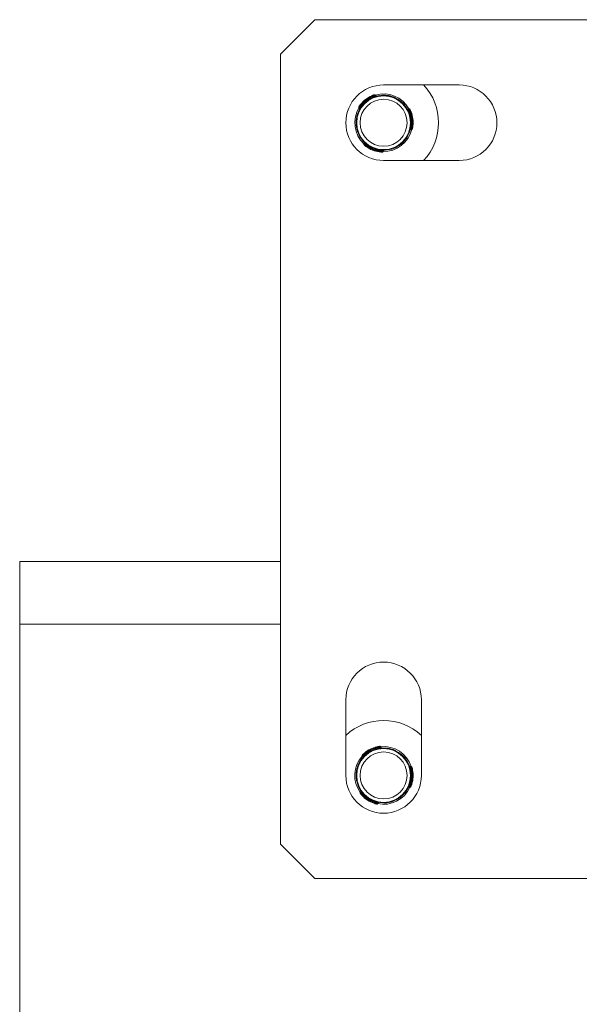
# Model space of a CAD drawing. Header units: millimetres. Extents: x -268 to 358, y -1428 to -19.
# Tile 12 of 34: x 195 to 276, y -1094 to -951. Entities that reach past the tile are written whole.
import ezdxf

# ---------------------------------------------------------------- set-up
doc = ezdxf.new("R2010")
doc.units = ezdxf.units.MM

msp = doc.modelspace()

# ---------------------------------------------------------------- linework, layer by layer
at = {"color": 7, "linetype": 'Continuous', "lineweight": 15}
for p, q in [((237.83, -950.87), (232.83, -955.87)), ((352.83, -950.87), (237.83, -950.87)), ((232.83, -955.87), (232.83, -1070.87)), ((258.83, -960.37), (247.83, -960.37)), ((246.71, -961.97), (246.61, -961.84)), ((248.63, -961.95), (248.6, -962.03)), ((248.84, -962.08), (248.87, -962.01)), ((249.8, -962.39), (249.77, -962.46)), ((250.02, -962.52), (249.99, -962.59)), ((244.23, -963.67), (244.33, -963.8)), ((251.54, -963.86), (251.37, -963.88)), ((243.84, -965.66), (243.91, -965.65)), ((244.04, -967.14), (244.11, -967.13)), ((251.78, -966.85), (251.94, -966.83)), ((250.83, -968.52), (250.78, -968.46)), ((245.01, -968.8), (244.95, -968.95)), ((247.72, -970.09), (247.79, -969.94)), ((249.64, -969.44), (249.59, -969.38)), ((247.83, -971.37), (258.83, -971.37)), ((232.83, -1029.74), (194.83, -1029.74)), ((194.83, -1038.84), (194.83, -1029.74)), ((194.83, -1038.84), (232.83, -1038.84)), ((194.83, -1038.84), (194.83, -1217.45)), ((242.33, -1049.87), (242.33, -1060.87)), ((253.33, -1060.87), (253.33, -1049.87)), ((247.46, -1056.82), (247.39, -1056.68)), ((249.35, -1057.17), (249.31, -1057.24)), ((249.54, -1057.34), (249.58, -1057.28)), ((244.71, -1058.03), (244.79, -1058.18)), ((250.42, -1057.82), (250.38, -1057.89)), ((250.61, -1057.99), (250.56, -1058.06)), ((243.95, -1059.91), (244.03, -1059.91)), ((251.85, -1059.59), (251.69, -1059.58)), ((243.87, -1061.41), (243.94, -1061.41)), ((244.51, -1063.22), (244.42, -1063.35)), ((251.52, -1062.58), (251.68, -1062.59)), ((248.94, -1064.72), (248.9, -1064.65)), ((250.27, -1064.04), (250.24, -1063.97)), ((246.93, -1064.99), (247.02, -1064.86)), ((232.83, -1070.87), (237.83, -1075.87)), ((237.83, -1075.87), (352.83, -1075.87))]:
    msp.add_line(p, q, dxfattribs=at)
at = {"color": 7, "linetype": 'Continuous', "lineweight": 0}
for p, q in [((246.19, -962.12), (246.13, -962.04)), ((247.58, -961.88), (247.54, -961.96)), ((244.61, -963.34), (244.55, -963.26)), ((250.81, -963.21), (250.78, -963.29)), ((251.64, -964.35), (251.73, -964.34)), ((244.03, -964.62), (244.12, -964.61)), ((251.9, -966.33), (252, -966.32)), ((244.5, -968.09), (244.59, -968.08)), ((251.42, -967.65), (251.36, -967.58)), ((245.4, -969.17), (245.36, -969.26)), ((247.25, -969.93), (247.21, -970.02)), ((248.65, -969.79), (248.59, -969.72)), ((246.93, -1056.87), (246.89, -1056.79)), ((248.33, -1056.9), (248.29, -1056.98)), ((244.34, -1058.93), (244.42, -1058.93)), ((245.14, -1057.78), (245.1, -1057.69)), ((251.26, -1058.82), (251.22, -1058.89)), ((251.86, -1060.09), (251.95, -1060.1)), ((244.14, -1062.42), (244.23, -1062.43)), ((251.02, -1063.29), (250.98, -1063.22)), ((251.75, -1062.09), (251.84, -1062.1)), ((244.82, -1063.65), (244.77, -1063.73)), ((246.49, -1064.75), (246.44, -1064.83)), ((247.89, -1064.87), (247.85, -1064.8))]:
    msp.add_line(p, q, dxfattribs=at)
at = {"color": 7, "linetype": 'Continuous', "lineweight": 0, "flags": 128}
for points in [[(246.13, -962.04), (246.13, -962.02), (246.12, -962.01), (246.11, -961.99), (246.11, -961.98), (246.1, -961.96), (246.1, -961.96), (246.09, -961.95), (246.09, -961.95)], [(246.6, -961.84), (246.6, -961.84), (246.56, -961.86), (246.47, -961.89), (246.34, -961.95), (246.19, -962.02), (246.13, -962.04), (246.13, -962.04), (246.13, -962.04)], [(246.23, -962.21), (246.23, -962.21), (246.23, -962.2), (246.22, -962.19), (246.22, -962.18), (246.21, -962.17), (246.21, -962.15), (246.2, -962.13), (246.19, -962.12)], [(244.34, -963.8), (244.34, -963.8), (244.36, -963.76), (244.4, -963.67), (244.47, -963.55), (244.56, -963.41), (244.61, -963.34), (244.61, -963.34), (244.61, -963.34)], [(244.55, -963.26), (244.54, -963.25), (244.52, -963.24), (244.51, -963.23), (244.49, -963.22), (244.48, -963.21), (244.48, -963.21), (244.47, -963.21), (244.47, -963.2)], [(244.69, -963.4), (244.68, -963.4), (244.68, -963.4), (244.67, -963.39), (244.66, -963.38), (244.65, -963.37), (244.64, -963.36), (244.62, -963.35), (244.61, -963.34)], [(251.37, -963.89), (251.37, -963.88), (251.4, -963.92), (251.45, -964), (251.52, -964.12), (251.6, -964.27), (251.64, -964.35), (251.64, -964.35), (251.64, -964.35)], [(251.54, -964.39), (251.55, -964.39), (251.55, -964.38), (251.56, -964.38), (251.57, -964.38), (251.59, -964.37), (251.6, -964.36), (251.62, -964.36), (251.64, -964.35)], [(251.73, -964.34), (251.75, -964.33), (251.76, -964.32), (251.78, -964.31), (251.79, -964.31), (251.81, -964.3), (251.81, -964.3), (251.82, -964.3), (251.82, -964.3)], [(251.81, -966.32), (251.81, -966.32), (251.81, -966.32), (251.82, -966.32), (251.83, -966.32), (251.85, -966.32), (251.87, -966.33), (251.89, -966.33), (251.9, -966.33)], [(251.94, -966.82), (251.94, -966.83), (251.95, -966.78), (251.96, -966.68), (251.98, -966.54), (251.99, -966.38), (252, -966.32), (252, -966.32), (252, -966.32)], [(252, -966.32), (252.02, -966.32), (252.04, -966.32), (252.05, -966.33), (252.07, -966.33), (252.08, -966.33), (252.09, -966.33), (252.09, -966.33), (252.1, -966.33)], [(244.95, -968.95), (244.95, -968.95), (244.99, -968.98), (245.07, -969.04), (245.18, -969.13), (245.31, -969.23), (245.36, -969.26), (245.36, -969.26), (245.36, -969.26)], [(245.36, -969.26), (245.35, -969.27), (245.34, -969.29), (245.33, -969.3), (245.32, -969.32), (245.31, -969.33), (245.31, -969.33), (245.3, -969.34), (245.3, -969.34)], [(245.46, -969.09), (245.46, -969.09), (245.45, -969.1), (245.45, -969.11), (245.44, -969.12), (245.43, -969.13), (245.42, -969.14), (245.41, -969.16), (245.4, -969.17)], [(247.21, -970.02), (247.21, -970.04), (247.21, -970.06), (247.2, -970.07), (247.2, -970.09), (247.2, -970.1), (247.2, -970.11), (247.2, -970.11), (247.2, -970.12)], [(247.26, -969.83), (247.26, -969.83), (247.26, -969.84), (247.26, -969.85), (247.26, -969.86), (247.26, -969.88), (247.25, -969.89), (247.25, -969.91), (247.25, -969.93)], [(247.78, -969.94), (247.78, -969.93), (247.74, -969.94), (247.64, -969.94), (247.5, -969.94), (247.33, -969.94), (247.25, -969.93), (247.25, -969.93), (247.25, -969.93)], [(245.1, -1057.69), (245.09, -1057.68), (245.08, -1057.66), (245.06, -1057.65), (245.05, -1057.64), (245.05, -1057.63), (245.04, -1057.62), (245.04, -1057.62), (245.03, -1057.62)], [(246.89, -1056.79), (246.88, -1056.77), (246.88, -1056.75), (246.87, -1056.74), (246.87, -1056.72), (246.87, -1056.71), (246.87, -1056.7), (246.86, -1056.69), (246.86, -1056.69)], [(247.38, -1056.68), (247.38, -1056.68), (247.34, -1056.69), (247.24, -1056.71), (247.11, -1056.74), (246.94, -1056.78), (246.89, -1056.79), (246.89, -1056.79), (246.89, -1056.79)], [(244.79, -1058.18), (244.79, -1058.18), (244.82, -1058.14), (244.88, -1058.07), (244.97, -1057.96), (245.08, -1057.83), (245.14, -1057.78), (245.14, -1057.78), (245.14, -1057.78)], [(245.21, -1057.85), (245.21, -1057.85), (245.2, -1057.85), (245.2, -1057.84), (245.19, -1057.83), (245.18, -1057.82), (245.17, -1057.81), (245.16, -1057.79), (245.14, -1057.78)], [(251.69, -1059.59), (251.68, -1059.59), (251.7, -1059.63), (251.74, -1059.72), (251.79, -1059.85), (251.84, -1060.01), (251.86, -1060.09), (251.86, -1060.09), (251.86, -1060.09)], [(251.76, -1060.11), (251.76, -1060.11), (251.77, -1060.11), (251.77, -1060.11), (251.79, -1060.11), (251.8, -1060.1), (251.82, -1060.1), (251.84, -1060.1), (251.86, -1060.09)], [(251.95, -1060.1), (251.97, -1060.09), (251.99, -1060.09), (252, -1060.09), (252.02, -1060.08), (252.03, -1060.08), (252.04, -1060.08), (252.05, -1060.08), (252.05, -1060.08)], [(244.42, -1063.36), (244.42, -1063.36), (244.46, -1063.39), (244.52, -1063.47), (244.61, -1063.57), (244.73, -1063.69), (244.77, -1063.73), (244.77, -1063.73), (244.77, -1063.73)], [(251.65, -1062.06), (251.65, -1062.06), (251.66, -1062.06), (251.67, -1062.07), (251.68, -1062.07), (251.69, -1062.07), (251.71, -1062.08), (251.73, -1062.08), (251.75, -1062.09)], [(251.68, -1062.58), (251.68, -1062.58), (251.7, -1062.54), (251.73, -1062.44), (251.78, -1062.31), (251.82, -1062.15), (251.84, -1062.1), (251.84, -1062.1), (251.84, -1062.1)], [(251.84, -1062.1), (251.86, -1062.1), (251.88, -1062.11), (251.89, -1062.11), (251.91, -1062.12), (251.92, -1062.12), (251.93, -1062.12), (251.93, -1062.13), (251.93, -1062.13)], [(244.77, -1063.73), (244.75, -1063.75), (244.74, -1063.76), (244.73, -1063.77), (244.72, -1063.78), (244.71, -1063.79), (244.7, -1063.79), (244.69, -1063.8), (244.69, -1063.8)], [(244.89, -1063.59), (244.89, -1063.59), (244.89, -1063.59), (244.88, -1063.6), (244.87, -1063.61), (244.86, -1063.62), (244.85, -1063.63), (244.83, -1063.64), (244.82, -1063.65)], [(246.53, -1064.65), (246.53, -1064.66), (246.52, -1064.66), (246.52, -1064.67), (246.52, -1064.68), (246.51, -1064.7), (246.51, -1064.71), (246.5, -1064.73), (246.49, -1064.75)], [(247.01, -1064.85), (247.02, -1064.85), (246.97, -1064.85), (246.88, -1064.83), (246.74, -1064.81), (246.57, -1064.77), (246.49, -1064.75), (246.49, -1064.75), (246.49, -1064.75)], [(246.44, -1064.83), (246.44, -1064.85), (246.43, -1064.86), (246.42, -1064.88), (246.42, -1064.89), (246.42, -1064.91), (246.41, -1064.91), (246.41, -1064.92), (246.41, -1064.92)]]:
    msp.add_lwpolyline(points, dxfattribs=at)
at = {"color": 7, "linetype": 'Continuous', "lineweight": 15, "flags": 128}
for points in [[(248.87, -962.01), (249.35, -962.17), (249.8, -962.39)], [(249.58, -1057.28), (250.02, -1057.52), (250.42, -1057.82)]]:
    msp.add_lwpolyline(points, dxfattribs=at)
at = {"color": 7, "linetype": 'Continuous', "lineweight": 15}
for centre in [(247.83, -965.87), (247.83, -1060.87)]:
    msp.add_circle(centre, 3.92, dxfattribs=at)
at = {"color": 7, "linetype": 'Continuous', "lineweight": 0}
for centre in [(247.83, -965.87), (247.83, -1060.87)]:
    msp.add_circle(centre, 3.42, dxfattribs=at)
at = {"color": 7, "linetype": 'Continuous', "lineweight": 15}
for centre, radius, start, end in [((247.83, -965.87), 5.5, 90, 270), ((247.83, -965.87), 8, 316.5675, 43.4325), ((258.83, -965.87), 5.5, 270, 90), ((247.83, -965.87), 4, 93.6495, 161.7605), ((247.65, -965.64), 4, 112.8478, 142.5622), ((246.53, -961.9), 0.1, 39.5953, 106.7472), ((247.83, -965.87), 4.2, 28.629, 106.781), ((247.83, -965.87), 4.2, 148.629, 226.781), ((244.31, -963.61), 0.1, 148.6629, 217.0348), ((244.26, -963.86), 0.1, 330.6717, 39.3738), ((247.83, -965.87), 4, 333.6495, 41.7605), ((251.55, -963.96), 0.1, 28.6629, 97.0348), ((248.13, -965.83), 4, 352.8478, 22.5622), ((247.83, -965.87), 4.2, 268.629, 346.781), ((251.79, -966.95), 0.1, 96.5523, 164.7356), ((251.92, -966.73), 0.1, 279.5953, 346.7472), ((247.83, -965.87), 4, 213.6495, 281.7605), ((245.04, -968.99), 0.1, 159.5953, 226.7472), ((247.72, -966.15), 4, 232.8478, 262.5622), ((247.63, -970.05), 0.1, 268.6629, 337.0348), ((247.83, -1049.87), 5.5, 0, 180), ((247.83, -1060.87), 8, 46.5675, 133.4325), ((247.83, -1060.87), 4, 82.7869, 150.8979), ((247.7, -1060.61), 4, 101.9852, 131.6995), ((247.3, -1056.73), 0.1, 28.7326, 95.8845), ((247.83, -1060.87), 4.2, 17.7664, 95.9184), ((247.83, -1060.87), 4.2, 137.7664, 215.9184), ((244.8, -1057.99), 0.1, 137.8002, 206.1722), ((244.7, -1058.23), 0.1, 319.8066, 28.514), ((247.83, -1060.87), 4, 322.7869, 30.8979), ((251.84, -1059.69), 0.1, 17.8002, 86.1722), ((248.13, -1060.89), 4, 341.9852, 11.6995), ((247.83, -1060.87), 5.5, 180, 0), ((247.83, -1060.87), 4, 202.7869, 270.8979), ((244.5, -1063.41), 0.1, 148.7327, 215.8845), ((247.83, -1060.87), 4.2, 257.7664, 335.9184), ((251.51, -1062.68), 0.1, 85.6847, 153.8741), ((251.69, -1062.49), 0.1, 268.7327, 335.8845), ((247.67, -1061.12), 4, 221.9852, 251.6995), ((246.85, -1064.94), 0.1, 257.8002, 326.1722)]:
    msp.add_arc(centre, radius, start, end, dxfattribs=at)
at = {"color": 7, "linetype": 'Continuous', "lineweight": 0}
for centre, radius, start, end in [((247.65, -965.64), 3.9, 112.8478, 142.5622), ((247.83, -965.87), 4.1, 113.588, 141.822), ((247.83, -965.87), 4.1, 353.588, 21.822), ((248.13, -965.83), 3.9, 352.8478, 22.5622), ((247.72, -966.15), 3.9, 232.8478, 262.5622), ((247.83, -965.87), 4.1, 233.588, 261.822), ((247.7, -1060.61), 3.9, 101.9852, 131.6995), ((247.83, -1060.87), 4.1, 102.7254, 130.9594), ((239.14, -1058.68), 8, 12.3646, 13.081), ((247.83, -1060.87), 4.1, 342.7254, 10.9594), ((248.13, -1060.89), 3.9, 341.9852, 11.6995), ((247.67, -1061.12), 3.9, 221.9852, 251.6995), ((247.83, -1060.87), 4.1, 222.7254, 250.9594)]:
    msp.add_arc(centre, radius, start, end, dxfattribs=at)
at = {"color": 7, "linetype": 'Continuous', "lineweight": 15}
for points, knots in [([(246.09, -961.95), (246.11, -961.94), (246.17, -961.92), (246.27, -961.88), (246.38, -961.84), (246.46, -961.82), (246.5, -961.8), (246.5, -961.8), (246.49, -961.81)], [0, 0, 0, 0, 0.074545, 0.299568, 0.512423, 0.71265, 0.906645, 1, 1, 1, 1]), ([(246.81, -962.01), (246.8, -962.01), (246.79, -962.01), (246.77, -962.01), (246.75, -962), (246.72, -961.99), (246.71, -961.97), (246.71, -961.97)], [0, 0, 0, 0, 0.084257, 0.233589, 0.541073, 0.824496, 1, 1, 1, 1]), ([(247.58, -961.88), (247.7, -961.88), (247.94, -961.87), (248.27, -961.89), (248.5, -961.93), (248.61, -961.95), (248.62, -961.95), (248.63, -961.95)], [0, 0, 0, 0, 0.227112, 0.454904, 0.667249, 0.872122, 1, 1, 1, 1]), ([(248.63, -961.95), (248.64, -961.95), (248.65, -961.96), (248.76, -961.98), (248.84, -962), (248.87, -962.01)], [0, 0, 0, 0, 0.395923, 0.791688, 1, 1, 1, 1]), ([(249.8, -962.39), (249.81, -962.39), (249.87, -962.43), (249.96, -962.49), (250.01, -962.52), (250.01, -962.52), (250.02, -962.52)], [0, 0, 0, 0, 0.050271, 0.452074, 0.854481, 1, 1, 1, 1]), ([(250.02, -962.52), (250.02, -962.53), (250.04, -962.54), (250.18, -962.63), (250.38, -962.79), (250.6, -962.98), (250.75, -963.14), (250.81, -963.21)], [0, 0, 0, 0, 0.204181, 0.408372, 0.612326, 0.818128, 1, 1, 1, 1]), ([(244.23, -963.56), (244.23, -963.56), (244.23, -963.56), (244.26, -963.51), (244.31, -963.43), (244.38, -963.32), (244.44, -963.24), (244.47, -963.2)], [0, 0, 0, 0, 0.106169, 0.319803, 0.544708, 0.771769, 1, 1, 1, 1]), ([(251.37, -963.88), (251.37, -963.88), (251.36, -963.88), (251.34, -963.88), (251.32, -963.87), (251.3, -963.86), (251.29, -963.85), (251.28, -963.84), (251.28, -963.84), (251.28, -963.84)], [0, 0, 0, 0, 0.0743344, 0.3240154, 0.5341949, 0.7105644, 0.8529038, 0.9588901, 1, 1, 1, 1]), ([(251.64, -963.91), (251.64, -963.91), (251.64, -963.91), (251.66, -963.96), (251.71, -964.04), (251.76, -964.16), (251.8, -964.25), (251.82, -964.3)], [0, 0, 0, 0, 0.106169, 0.319804, 0.544711, 0.771767, 1, 1, 1, 1]), ([(244.04, -967.14), (244.04, -967.14), (244.03, -967.13), (244.01, -967.05), (243.96, -966.89), (243.91, -966.67), (243.87, -966.42), (243.84, -966.17), (243.83, -965.95), (243.83, -965.77), (243.84, -965.67), (243.84, -965.66), (243.84, -965.66)], [0, 0, 0, 0, 0.067542, 0.172851, 0.279381, 0.387325, 0.494685, 0.600406, 0.705957, 0.81303, 0.921039, 1, 1, 1, 1]), ([(243.84, -965.66), (243.84, -965.65), (243.84, -965.62), (243.85, -965.46), (243.88, -965.21), (243.94, -964.91), (244, -964.71), (244.03, -964.62)], [0, 0, 0, 0, 0.2041809, 0.4083736, 0.6123263, 0.8181289, 1, 1, 1, 1]), ([(244.5, -968.09), (244.46, -968.03), (244.35, -967.86), (244.21, -967.59), (244.1, -967.33), (244.05, -967.17), (244.04, -967.15), (244.04, -967.14)], [0, 0, 0, 0, 0.12883, 0.376933, 0.595707, 0.80206, 1, 1, 1, 1]), ([(252.1, -966.33), (252.09, -966.35), (252.09, -966.41), (252.07, -966.52), (252.05, -966.63), (252.03, -966.71), (252.02, -966.75), (252.02, -966.75), (252.02, -966.75)], [0, 0, 0, 0, 0.074545, 0.299567, 0.512422, 0.712652, 0.906645, 1, 1, 1, 1]), ([(244.99, -968.69), (245, -968.7), (245, -968.7), (245.01, -968.72), (245.02, -968.75), (245.02, -968.78), (245.01, -968.79), (245.01, -968.8)], [0, 0, 0, 0, 0.084247, 0.233595, 0.541037, 0.824508, 1, 1, 1, 1]), ([(250.83, -968.52), (250.82, -968.53), (250.82, -968.53), (250.76, -968.6), (250.65, -968.72), (250.48, -968.87), (250.29, -969.03), (250.09, -969.18), (249.9, -969.3), (249.74, -969.39), (249.65, -969.43), (249.64, -969.44), (249.64, -969.44)], [0, 0, 0, 0, 0.067543, 0.17285, 0.279382, 0.387325, 0.494684, 0.600406, 0.705957, 0.813029, 0.92104, 1, 1, 1, 1]), ([(251.42, -967.65), (251.36, -967.76), (251.24, -967.97), (251.06, -968.24), (250.91, -968.42), (250.84, -968.51), (250.83, -968.52), (250.83, -968.52)], [0, 0, 0, 0, 0.2271135, 0.4549048, 0.6672496, 0.8721222, 1, 1, 1, 1]), ([(245.3, -969.34), (245.29, -969.33), (245.24, -969.29), (245.15, -969.22), (245.06, -969.14), (245, -969.09), (244.97, -969.06), (244.98, -969.06), (244.98, -969.06)], [0, 0, 0, 0, 0.074552, 0.299571, 0.51242, 0.712645, 0.906635, 1, 1, 1, 1]), ([(247.62, -970.15), (247.62, -970.15), (247.63, -970.15), (247.58, -970.15), (247.48, -970.14), (247.35, -970.13), (247.25, -970.12), (247.2, -970.12)], [0, 0, 0, 0, 0.106159, 0.319797, 0.544706, 0.771764, 1, 1, 1, 1]), ([(247.79, -969.94), (247.79, -969.93), (247.79, -969.92), (247.8, -969.91), (247.82, -969.89), (247.84, -969.88), (247.85, -969.88), (247.86, -969.87), (247.87, -969.87), (247.87, -969.87)], [0, 0, 0, 0, 0.074314, 0.324019, 0.534207, 0.71056, 0.852916, 0.958906, 1, 1, 1, 1]), ([(249.64, -969.44), (249.64, -969.44), (249.62, -969.45), (249.51, -969.5), (249.3, -969.6), (249.02, -969.7), (248.79, -969.76), (248.66, -969.79), (248.65, -969.79)], [0, 0, 0, 0, 0.1470773, 0.3513548, 0.5552988, 0.7600384, 0.971376, 1, 1, 1, 1]), ([(244.73, -1057.92), (244.73, -1057.92), (244.73, -1057.92), (244.76, -1057.88), (244.83, -1057.81), (244.92, -1057.72), (245, -1057.65), (245.03, -1057.62)], [0, 0, 0, 0, 0.106169, 0.319804, 0.544707, 0.771762, 1, 1, 1, 1]), ([(246.86, -1056.69), (246.88, -1056.69), (246.94, -1056.68), (247.05, -1056.66), (247.17, -1056.64), (247.25, -1056.63), (247.29, -1056.63), (247.29, -1056.63), (247.28, -1056.63)], [0, 0, 0, 0, 0.074549, 0.299572, 0.512421, 0.712652, 0.906645, 1, 1, 1, 1]), ([(247.55, -1056.88), (247.55, -1056.88), (247.54, -1056.88), (247.52, -1056.88), (247.5, -1056.87), (247.47, -1056.85), (247.47, -1056.83), (247.46, -1056.82)], [0, 0, 0, 0, 0.084265, 0.233558, 0.541041, 0.8245, 1, 1, 1, 1]), ([(248.33, -1056.9), (248.45, -1056.92), (248.7, -1056.96), (249.01, -1057.05), (249.23, -1057.12), (249.34, -1057.17), (249.35, -1057.17), (249.35, -1057.17)], [0, 0, 0, 0, 0.22711, 0.454905, 0.667249, 0.872122, 1, 1, 1, 1]), ([(249.35, -1057.17), (249.36, -1057.18), (249.38, -1057.18), (249.47, -1057.22), (249.55, -1057.26), (249.58, -1057.28)], [0, 0, 0, 0, 0.395921, 0.791685, 1, 1, 1, 1]), ([(243.95, -1059.91), (243.95, -1059.9), (243.96, -1059.88), (244, -1059.71), (244.08, -1059.48), (244.19, -1059.2), (244.29, -1059.01), (244.34, -1058.93)], [0, 0, 0, 0, 0.204182, 0.408375, 0.612327, 0.818132, 1, 1, 1, 1]), ([(250.42, -1057.82), (250.43, -1057.83), (250.48, -1057.87), (250.56, -1057.95), (250.6, -1057.99), (250.61, -1057.99), (250.61, -1057.99)], [0, 0, 0, 0, 0.050271, 0.452076, 0.854481, 1, 1, 1, 1]), ([(250.61, -1057.99), (250.62, -1058), (250.63, -1058.02), (250.75, -1058.14), (250.92, -1058.32), (251.1, -1058.56), (251.21, -1058.74), (251.26, -1058.82)], [0, 0, 0, 0, 0.204181, 0.408372, 0.612327, 0.818126, 1, 1, 1, 1]), ([(243.87, -1061.41), (243.87, -1061.4), (243.86, -1061.39), (243.85, -1061.31), (243.84, -1061.14), (243.83, -1060.92), (243.83, -1060.67), (243.85, -1060.42), (243.89, -1060.19), (243.92, -1060.02), (243.95, -1059.92), (243.95, -1059.91), (243.95, -1059.91)], [0, 0, 0, 0, 0.0675426, 0.172851, 0.2793808, 0.3873262, 0.4946851, 0.600408, 0.705956, 0.8130289, 0.9210395, 1, 1, 1, 1]), ([(251.68, -1059.58), (251.68, -1059.58), (251.67, -1059.58), (251.65, -1059.58), (251.63, -1059.57), (251.61, -1059.55), (251.61, -1059.54), (251.6, -1059.53), (251.6, -1059.53), (251.6, -1059.52)], [0, 0, 0, 0, 0.0743076, 0.3240093, 0.5342066, 0.7105772, 0.8528991, 0.958893, 1, 1, 1, 1]), ([(251.94, -1059.67), (251.94, -1059.67), (251.94, -1059.66), (251.95, -1059.71), (251.98, -1059.8), (252.02, -1059.93), (252.04, -1060.03), (252.05, -1060.08)], [0, 0, 0, 0, 0.106169, 0.319804, 0.54471, 0.77176, 1, 1, 1, 1]), ([(244.14, -1062.42), (244.12, -1062.36), (244.04, -1062.17), (243.95, -1061.87), (243.9, -1061.6), (243.87, -1061.44), (243.87, -1061.42), (243.87, -1061.41)], [0, 0, 0, 0, 0.128832, 0.376934, 0.595706, 0.80206, 1, 1, 1, 1]), ([(244.51, -1063.11), (244.52, -1063.11), (244.52, -1063.12), (244.53, -1063.14), (244.53, -1063.17), (244.52, -1063.2), (244.51, -1063.21), (244.51, -1063.21)], [0, 0, 0, 0, 0.084221, 0.233573, 0.540993, 0.824454, 1, 1, 1, 1]), ([(251.02, -1063.29), (250.94, -1063.39), (250.79, -1063.58), (250.55, -1063.81), (250.38, -1063.96), (250.29, -1064.03), (250.28, -1064.04), (250.27, -1064.04)], [0, 0, 0, 0, 0.227112, 0.454904, 0.667249, 0.872122, 1, 1, 1, 1]), ([(251.93, -1062.13), (251.93, -1062.14), (251.91, -1062.2), (251.87, -1062.31), (251.83, -1062.42), (251.8, -1062.49), (251.78, -1062.53), (251.78, -1062.52), (251.78, -1062.52)], [0, 0, 0, 0, 0.074548, 0.299563, 0.512422, 0.712652, 0.906645, 1, 1, 1, 1]), ([(244.69, -1063.8), (244.68, -1063.79), (244.64, -1063.74), (244.57, -1063.66), (244.5, -1063.56), (244.45, -1063.5), (244.42, -1063.46), (244.43, -1063.47), (244.43, -1063.47)], [0, 0, 0, 0, 0.074544, 0.29956, 0.512419, 0.712645, 0.906635, 1, 1, 1, 1]), ([(248.94, -1064.72), (248.93, -1064.72), (248.92, -1064.72), (248.8, -1064.76), (248.57, -1064.81), (248.28, -1064.85), (248.04, -1064.87), (247.91, -1064.87), (247.89, -1064.87)], [0, 0, 0, 0, 0.147078, 0.351354, 0.555299, 0.760038, 0.971377, 1, 1, 1, 1]), ([(250.27, -1064.04), (250.27, -1064.04), (250.26, -1064.05), (250.2, -1064.1), (250.06, -1064.2), (249.87, -1064.32), (249.65, -1064.44), (249.42, -1064.54), (249.21, -1064.63), (249.05, -1064.68), (248.95, -1064.71), (248.94, -1064.72), (248.94, -1064.72)], [0, 0, 0, 0, 0.0675426, 0.1728511, 0.2793805, 0.3873244, 0.4946843, 0.6004069, 0.7059569, 0.8130294, 0.9210395, 1, 1, 1, 1]), ([(246.82, -1065.03), (246.82, -1065.03), (246.82, -1065.03), (246.77, -1065.02), (246.68, -1065), (246.55, -1064.97), (246.46, -1064.94), (246.41, -1064.92)], [0, 0, 0, 0, 0.106159, 0.319795, 0.544707, 0.771768, 1, 1, 1, 1]), ([(247.02, -1064.86), (247.02, -1064.85), (247.03, -1064.84), (247.04, -1064.83), (247.06, -1064.82), (247.08, -1064.81), (247.1, -1064.81), (247.11, -1064.81), (247.11, -1064.81), (247.12, -1064.81)], [0, 0, 0, 0, 0.074301, 0.324031, 0.534227, 0.71055, 0.852919, 0.958858, 1, 1, 1, 1])]:
    msp.add_open_spline(points, degree=3, knots=knots, dxfattribs=at)
at = {"color": 7, "linetype": 'Continuous', "lineweight": 0}
for points, knots in [([(246.19, -962.12), (246.19, -962.12), (246.24, -962.1), (246.35, -962.06), (246.51, -962.01), (246.63, -961.98), (246.7, -961.97), (246.7, -961.97), (246.7, -961.97)], [0, 0, 0, 0, 0.0000683, 0.20224, 0.4271656, 0.6541969, 0.8716535, 1, 1, 1, 1]), ([(244.55, -963.26), (244.55, -963.26), (244.51, -963.31), (244.44, -963.4), (244.34, -963.53), (244.27, -963.62), (244.24, -963.67), (244.24, -963.67), (244.24, -963.67)], [0, 0, 0, 0, 0.000073, 0.224544, 0.449201, 0.674531, 0.891617, 1, 1, 1, 1]), ([(251.73, -964.34), (251.73, -964.34), (251.71, -964.28), (251.67, -964.17), (251.61, -964.02), (251.56, -963.91), (251.54, -963.86), (251.54, -963.86), (251.54, -963.86)], [0, 0, 0, 0, 0.000078, 0.2245444, 0.4492013, 0.6745315, 0.8916172, 1, 1, 1, 1]), ([(251.9, -966.33), (251.9, -966.33), (251.9, -966.39), (251.87, -966.5), (251.84, -966.66), (251.8, -966.78), (251.77, -966.85), (251.77, -966.85), (251.77, -966.85)], [0, 0, 0, 0, 0.000074, 0.202242, 0.427173, 0.65421, 0.871669, 1, 1, 1, 1]), ([(245.4, -969.17), (245.4, -969.17), (245.35, -969.14), (245.27, -969.06), (245.15, -968.95), (245.06, -968.86), (245.01, -968.8), (245.01, -968.8), (245.02, -968.8)], [0, 0, 0, 0, 0.0000717, 0.202239, 0.4271655, 0.6541987, 0.8716533, 1, 1, 1, 1]), ([(247.21, -970.02), (247.21, -970.02), (247.27, -970.03), (247.39, -970.05), (247.55, -970.07), (247.66, -970.08), (247.72, -970.09), (247.72, -970.09), (247.72, -970.09)], [0, 0, 0, 0, 0.000076, 0.22455, 0.449201, 0.674533, 0.891617, 1, 1, 1, 1]), ([(246.93, -1056.87), (246.93, -1056.87), (246.98, -1056.87), (247.1, -1056.85), (247.26, -1056.83), (247.39, -1056.83), (247.46, -1056.83), (247.46, -1056.83), (247.46, -1056.83)], [0, 0, 0, 0, 0.0000741, 0.2022425, 0.4271664, 0.6541951, 0.8716533, 1, 1, 1, 1]), ([(245.1, -1057.69), (245.1, -1057.69), (245.06, -1057.73), (244.96, -1057.81), (244.84, -1057.91), (244.76, -1057.99), (244.71, -1058.03), (244.72, -1058.03), (244.72, -1058.03)], [0, 0, 0, 0, 0.0000733, 0.2245454, 0.4492014, 0.6745321, 0.8916172, 1, 1, 1, 1]), ([(251.95, -1060.1), (251.95, -1060.1), (251.94, -1060.04), (251.92, -1059.92), (251.89, -1059.77), (251.86, -1059.65), (251.85, -1059.59), (251.85, -1059.6), (251.85, -1059.6)], [0, 0, 0, 0, 0.000076, 0.224546, 0.4492, 0.674529, 0.891617, 1, 1, 1, 1]), ([(244.82, -1063.65), (244.82, -1063.65), (244.79, -1063.61), (244.71, -1063.52), (244.62, -1063.39), (244.55, -1063.28), (244.51, -1063.22), (244.51, -1063.22), (244.51, -1063.22)], [0, 0, 0, 0, 0.000079, 0.202238, 0.427165, 0.654196, 0.871653, 1, 1, 1, 1]), ([(251.75, -1062.09), (251.75, -1062.09), (251.73, -1062.14), (251.68, -1062.25), (251.62, -1062.4), (251.56, -1062.51), (251.52, -1062.57), (251.52, -1062.57), (251.52, -1062.57)], [0, 0, 0, 0, 0.000077, 0.202248, 0.427174, 0.65421, 0.871669, 1, 1, 1, 1]), ([(246.44, -1064.83), (246.44, -1064.83), (246.5, -1064.84), (246.61, -1064.89), (246.76, -1064.94), (246.87, -1064.97), (246.93, -1064.99), (246.93, -1064.99), (246.92, -1064.99)], [0, 0, 0, 0, 0.000068, 0.224542, 0.449196, 0.674531, 0.891617, 1, 1, 1, 1])]:
    msp.add_open_spline(points, degree=3, knots=knots, dxfattribs=at)

doc.saveas('drawing.dxf')
